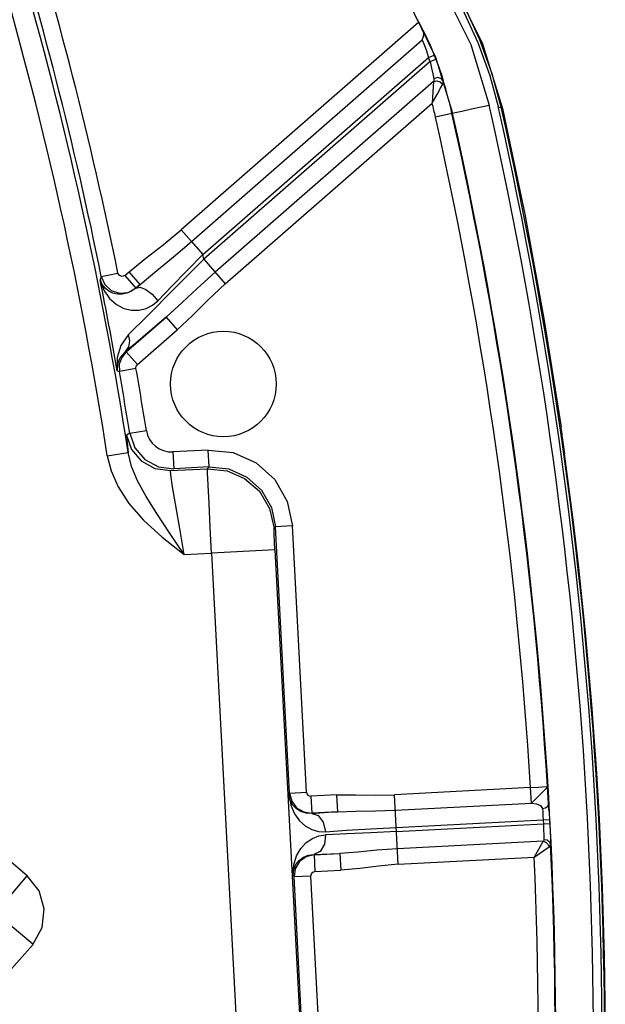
# Model space of a CAD drawing. Extents: x 40.7 to 137.4, y -250.8 to -221.5.
# Tile 195 of 256: x 71.7462 to 71.78, y -247.1846 to -247.1277. Entities that reach past the tile are written whole.
import ezdxf

# ---------------------------------------------------------------- set-up
doc = ezdxf.new("R2010")
doc.units = 0
doc.header["$MEASUREMENT"] = 0
doc.layers.get('0').update_dxf_attribs({"linetype": 'CONTINUOUS'})

msp = doc.modelspace()

# ---------------------------------------------------------------- linework, layer by layer
at = {"color": 6, "linetype": 'Continuous'}
for p, q in [((71.77110076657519, -247.1254369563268), (71.77287493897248, -247.1289872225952)), ((71.76922065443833, -247.1278027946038), (71.75549232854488, -247.1398099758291)), ((71.76946141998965, -247.1282792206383), (71.76922065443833, -247.1278027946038)), ((71.7560783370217, -247.1404799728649), (71.76941973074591, -247.1288111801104)), ((71.77287493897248, -247.1289872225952), (71.77405049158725, -247.1327781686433)), ((71.75673747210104, -247.141233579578), (71.76977202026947, -247.1298331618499)), ((71.76977201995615, -247.129833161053), (71.77011231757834, -247.1296979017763)), ((71.7698646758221, -247.1300703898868), (71.77020656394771, -247.1299392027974)), ((71.77020656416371, -247.129939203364), (71.7703768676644, -247.1304021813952)), ((71.76986467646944, -247.1300703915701), (71.75679209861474, -247.1415040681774)), ((71.7703768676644, -247.1304021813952), (71.77052178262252, -247.130832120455)), ((71.77003284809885, -247.1307889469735), (71.77008442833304, -247.1310713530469)), ((71.77052178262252, -247.130832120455), (71.7706307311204, -247.1311864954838)), ((71.77006197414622, -247.1312280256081), (71.75745127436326, -247.1422577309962)), ((71.77006197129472, -247.1312280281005), (71.77002993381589, -247.1318183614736)), ((71.77045364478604, -247.1312468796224), (71.7706007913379, -247.1313814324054)), ((71.77047416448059, -247.131612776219), (71.77060079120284, -247.1313814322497)), ((71.75803724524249, -247.1429277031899), (71.7699865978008, -247.1324763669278)), ((71.77397344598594, -247.1327125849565), (71.77382546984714, -247.1327456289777)), ((71.77397341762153, -247.1327125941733), (71.77405049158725, -247.1327781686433)), ((71.77113263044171, -247.133067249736), (71.77017982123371, -247.1332811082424)), ((71.7711326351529, -247.1330672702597), (71.77116605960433, -247.133059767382)), ((71.75607834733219, -247.14047996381), (71.7554923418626, -247.1398099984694)), ((71.7560783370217, -247.1404799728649), (71.75673746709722, -247.1412335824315)), ((71.75679209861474, -247.1415040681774), (71.75673747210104, -247.141233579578)), ((71.75679209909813, -247.1415040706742), (71.75507421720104, -247.1432398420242)), ((71.75679209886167, -247.1415040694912), (71.75803721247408, -247.1429276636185)), ((71.75087691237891, -247.1424928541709), (71.75080688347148, -247.1426980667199)), ((71.7508769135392, -247.1424928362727), (71.75183399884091, -247.1422992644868)), ((71.75223403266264, -247.1424346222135), (71.7524776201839, -247.1422215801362)), ((71.75223403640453, -247.1424346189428), (71.75287691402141, -247.1431696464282)), ((71.75312049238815, -247.1429566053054), (71.75247761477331, -247.1422215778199)), ((71.75287517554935, -247.1431747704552), (71.7531204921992, -247.1429566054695)), ((71.7531204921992, -247.1429566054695), (71.75287691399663, -247.1431696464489)), ((71.75287691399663, -247.1431696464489), (71.75287517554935, -247.1431747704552)), ((71.75507421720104, -247.1432398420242), (71.75356654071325, -247.1447481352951)), ((71.75356654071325, -247.1447481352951), (71.75244808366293, -247.1458493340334)), ((71.75231475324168, -247.146860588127), (71.75461295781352, -247.144850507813)), ((71.75461295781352, -247.144850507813), (71.75370134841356, -247.1456324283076)), ((71.7546129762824, -247.1448504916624), (71.75525582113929, -247.1455855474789)), ((71.75370134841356, -247.1456324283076), (71.75286419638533, -247.146344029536)), ((71.75295884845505, -247.1475945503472), (71.75525583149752, -247.1455855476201)), ((71.75286419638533, -247.146344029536), (71.75227036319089, -247.1468435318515)), ((71.75227036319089, -247.1468435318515), (71.75231475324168, -247.146860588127)), ((71.75231597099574, -247.1468595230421), (71.75295884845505, -247.1475945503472)), ((71.75179663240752, -247.1471775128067), (71.75179925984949, -247.1479489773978)), ((71.75179925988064, -247.1479489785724), (71.75191749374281, -247.1479903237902)), ((71.75287913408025, -247.1478207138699), (71.75191749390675, -247.1479903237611)), ((71.75251753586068, -247.1515608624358), (71.75233543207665, -247.1516680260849)), ((71.75251753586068, -247.1515608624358), (71.75281638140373, -247.1524003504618)), ((71.75251753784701, -247.1515608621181), (71.75348179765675, -247.1514067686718)), ((71.77743857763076, -247.1512346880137), (71.7774355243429, -247.1512096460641)), ((71.77745916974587, -247.15145074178), (71.7774355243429, -247.1512096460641)), ((71.77745647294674, -247.151427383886), (71.77748695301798, -247.1516745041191)), ((71.77748695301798, -247.1516745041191), (71.77763473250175, -247.1527576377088)), ((71.75122210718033, -247.1528589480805), (71.75242848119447, -247.1526722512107)), ((71.75281638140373, -247.1524003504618), (71.75339335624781, -247.1530740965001)), ((71.75500524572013, -247.1526384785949), (71.7550564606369, -247.1536137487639)), ((71.75704702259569, -247.1525312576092), (71.75500528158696, -247.1526384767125)), ((71.75709844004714, -247.1535065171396), (71.75704722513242, -247.1525312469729)), ((71.75339335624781, -247.1530740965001), (71.75417296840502, -247.1534972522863)), ((71.75417296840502, -247.1534972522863), (71.7550564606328, -247.1536137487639)), ((71.7548742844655, -247.1537219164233), (71.75700527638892, -247.1536100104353)), ((71.75709830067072, -247.1535065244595), (71.7550564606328, -247.1536137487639)), ((71.75700527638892, -247.1536100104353), (71.75709830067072, -247.1535065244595)), ((71.76162125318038, -247.1555011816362), (71.76192302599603, -247.1569204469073)), ((71.75565892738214, -247.1585697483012), (71.75540892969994, -247.1570731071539)), ((71.76085459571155, -247.1570752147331), (71.76094773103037, -247.1569711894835)), ((71.76175630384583, -247.1723685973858), (71.76094773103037, -247.1569711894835)), ((71.76192302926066, -247.1569205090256), (71.76094775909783, -247.1569717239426)), ((71.76273156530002, -247.17231721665), (71.76192302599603, -247.1569204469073)), ((71.76090806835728, -247.1582948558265), (71.75725080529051, -247.1584869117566)), ((71.76090806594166, -247.1582948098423), (71.76266645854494, -247.1917638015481)), ((71.7556588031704, -247.158568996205), (71.75725080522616, -247.1584869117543)), ((71.75725080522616, -247.1584869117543), (71.75906305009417, -247.1929870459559)), ((71.77567300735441, -247.1720518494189), (71.76781848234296, -247.1724642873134)), ((71.7756730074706, -247.1720518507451), (71.7761350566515, -247.1720235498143)), ((71.77571968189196, -247.1729406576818), (71.7756730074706, -247.1720518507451)), ((71.7761350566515, -247.1720235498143), (71.77633916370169, -247.1720123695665)), ((71.77633916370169, -247.1720123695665), (71.77664772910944, -247.1719925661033)), ((71.77673145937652, -247.1732859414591), (71.77664771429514, -247.1719926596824)), ((71.76175630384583, -247.1723685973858), (71.76170713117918, -247.1724811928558)), ((71.76175629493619, -247.1723684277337), (71.76273156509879, -247.172317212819)), ((71.76175629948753, -247.1723685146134), (71.76187368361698, -247.1728301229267)), ((71.76447968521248, -247.172469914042), (71.76298816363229, -247.1725482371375)), ((71.76298816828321, -247.1725482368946), (71.76303937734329, -247.1735233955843)), ((71.76453089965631, -247.1734450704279), (71.76447969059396, -247.1724699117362)), ((71.7680293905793, -247.1764809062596), (71.76781848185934, -247.1724643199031)), ((71.76187368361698, -247.1728301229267), (71.76215872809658, -247.1732116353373)), ((71.76215872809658, -247.1732116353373), (71.76256805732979, -247.1734550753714)), ((71.76786516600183, -247.1733531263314), (71.77571977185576, -247.1729406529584)), ((71.76256805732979, -247.1734550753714), (71.7630393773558, -247.1735233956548)), ((71.76303937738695, -247.1735233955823), (71.76303120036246, -247.1735421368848)), ((71.76453090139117, -247.1734450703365), (71.76303937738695, -247.1735233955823)), ((71.77673145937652, -247.1732859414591), (71.77674929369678, -247.1735801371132)), ((71.77674929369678, -247.1735801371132), (71.77677896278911, -247.1741276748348)), ((71.76791756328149, -247.174352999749), (71.77676638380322, -247.1738881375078)), ((71.76792949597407, -247.1745922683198), (71.77677896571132, -247.174127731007)), ((71.77640070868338, -247.1739075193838), (71.77641327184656, -247.174146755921)), ((71.77639670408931, -247.1751502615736), (71.76798274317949, -247.1755921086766)), ((71.77639670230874, -247.175150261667), (71.77588359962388, -247.1760684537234)), ((71.77588392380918, -247.1760682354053), (71.77674758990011, -247.1754680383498)), ((71.76315557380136, -247.175910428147), (71.76316574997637, -247.1759282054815)), ((71.76316566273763, -247.1759282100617), (71.7632168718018, -247.1769033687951)), ((71.76316574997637, -247.1759282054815), (71.76465735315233, -247.1758498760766)), ((71.76465735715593, -247.1758498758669), (71.7647085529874, -247.1768250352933)), ((71.76802938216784, -247.1764809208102), (71.77588393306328, -247.1760684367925)), ((71.76194990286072, -247.1771042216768), (71.76199189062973, -247.1767793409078)), ((71.76194990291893, -247.1771042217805), (71.76201060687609, -247.1772112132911)), ((71.76207894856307, -247.1767398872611), (71.76201060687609, -247.1772112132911)), ((71.76298587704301, -247.1771599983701), (71.76201060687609, -247.1772112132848)), ((71.76281916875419, -247.1926084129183), (71.76201060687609, -247.1772112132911)), ((71.76379441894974, -247.1925568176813), (71.76298587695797, -247.177159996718)), ((71.76321687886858, -247.1769033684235), (71.76470855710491, -247.1768250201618))]:
    msp.add_line(p, q, dxfattribs=at)
at = {"color": 155}
for p, q in [((71.74659861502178, -247.1771454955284), (71.7390650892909, -247.1707440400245)), ((71.7453582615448, -247.1786049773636), (71.74659850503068, -247.1771454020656)), ((71.74691976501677, -247.1811036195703), (71.74561733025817, -247.179996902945)), ((71.74689461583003, -247.1811669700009), (71.74539352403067, -247.182863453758))]:
    msp.add_line(p, q, dxfattribs=at)
at = {"color": 6, "linetype": 'Continuous'}
for points in [[(71.76716630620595, -247.1209459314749), (71.76902778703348, -247.1229565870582), (71.77052601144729, -247.1249842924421), (71.77171318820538, -247.1269954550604), (71.77263515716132, -247.1289683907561), (71.77332841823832, -247.1308872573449), (71.77382548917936, -247.1327457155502)], [(71.76792303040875, -247.1221618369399), (71.77046424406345, -247.1255669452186), (71.77221619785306, -247.1290825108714), (71.77328700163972, -247.1325901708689)], [(71.77397341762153, -247.1327125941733), (71.77345807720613, -247.13078302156), (71.77274906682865, -247.1288122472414), (71.77180985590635, -247.1267868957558), (71.7705964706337, -247.1247113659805), (71.76906848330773, -247.1226190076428)], [(71.76620999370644, -247.1232347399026), (71.76856760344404, -247.1264828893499), (71.77018643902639, -247.1298084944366), (71.77116607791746, -247.1330598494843)], [(71.76941981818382, -247.1288111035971), (71.76948751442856, -247.1286296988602), (71.76950597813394, -247.1284443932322), (71.76946141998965, -247.1282792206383)], [(71.76946097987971, -247.1282788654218), (71.76952582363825, -247.1283920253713), (71.76966971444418, -247.1286814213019), (71.76987540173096, -247.1291309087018), (71.77011231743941, -247.1296979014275)], [(71.76941973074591, -247.1288111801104), (71.76951429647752, -247.1290467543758), (71.76963663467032, -247.1293933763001), (71.7697720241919, -247.1298331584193)], [(71.76986468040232, -247.130070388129), (71.76995853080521, -247.1304444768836), (71.77003284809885, -247.1307889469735)], [(71.77008442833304, -247.1310713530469), (71.7700874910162, -247.1311207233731), (71.77008039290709, -247.1311722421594), (71.77006197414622, -247.1312280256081)], [(71.77063073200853, -247.1311864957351), (71.77050911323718, -247.1310452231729), (71.77030075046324, -247.1310016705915), (71.77008442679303, -247.131071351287)], [(71.76998657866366, -247.1324763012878), (71.77013784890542, -247.1322129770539), (71.77027006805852, -247.1319794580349), (71.77047416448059, -247.131612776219)], [(71.77006196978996, -247.1312280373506), (71.77025792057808, -247.1311911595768), (71.77045364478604, -247.1312468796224)], [(71.77060079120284, -247.1313814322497), (71.77062870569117, -247.1313150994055), (71.77063888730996, -247.1312509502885), (71.77063073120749, -247.1311864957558)], [(71.77002993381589, -247.1318183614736), (71.77001087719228, -247.1321228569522), (71.76998647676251, -247.1324764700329)], [(71.77116606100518, -247.1330597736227), (71.77131509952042, -247.1330236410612), (71.77170911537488, -247.1329345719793), (71.77225559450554, -247.1328134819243), (71.77282618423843, -247.1326888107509), (71.7732869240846, -247.13258982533)], [(71.77405051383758, -247.1327781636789), (71.77533314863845, -247.1388929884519), (71.77646176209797, -247.1450381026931), (71.77743564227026, -247.1512096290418)], [(71.7524776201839, -247.1422215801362), (71.75344516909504, -247.1414369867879), (71.75444519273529, -247.1406702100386), (71.75549232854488, -247.1398099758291)], [(71.75312049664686, -247.142956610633), (71.75408170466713, -247.1421470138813), (71.75504997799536, -247.1413531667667), (71.75607825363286, -247.1404798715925)], [(71.75414009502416, -247.1438971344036), (71.75495845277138, -247.1430515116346), (71.75583021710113, -247.1421574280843), (71.75673747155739, -247.1412335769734)], [(71.75087691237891, -247.1424928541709), (71.75107879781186, -247.142958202), (71.75145143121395, -247.1433007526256), (71.75192971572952, -247.1434626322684), (71.75243383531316, -247.1434168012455), (71.75287689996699, -247.1431696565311)], [(71.75223403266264, -247.1424346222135), (71.75208547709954, -247.1424946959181), (71.75193191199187, -247.1424497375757), (71.7518339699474, -247.1422991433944)], [(71.75745132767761, -247.1422577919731), (71.75642187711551, -247.1431856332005), (71.75554096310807, -247.1440074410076), (71.75461296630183, -247.1448505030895)], [(71.75080687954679, -247.1426980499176), (71.75102925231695, -247.1432974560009), (71.75135573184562, -247.1437703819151), (71.75174649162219, -247.1441175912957), (71.75217506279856, -247.1443448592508), (71.75261813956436, -247.1444544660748), (71.75305364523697, -247.1444539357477)], [(71.75235789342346, -247.1434656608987), (71.75208105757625, -247.1435181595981), (71.75180946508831, -247.1435133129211), (71.75154970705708, -247.1434547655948), (71.75130873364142, -247.1433439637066), (71.75109595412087, -247.1431814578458), (71.75092290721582, -247.1429664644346), (71.75080688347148, -247.1426980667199)], [(71.75803724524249, -247.1429277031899), (71.75706118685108, -247.1438352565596), (71.75612815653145, -247.1447646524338), (71.75525583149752, -247.1455855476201)], [(71.7528751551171, -247.1431747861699), (71.7526287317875, -247.1433512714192), (71.75235789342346, -247.1434656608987)], [(71.752875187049, -247.1431747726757), (71.75311549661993, -247.1431225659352), (71.75345136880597, -247.1432472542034), (71.75381667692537, -247.143522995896), (71.75413997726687, -247.1438970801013)], [(71.75305364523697, -247.1444539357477), (71.75346012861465, -247.1443517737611), (71.75382390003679, -247.1441615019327), (71.75414009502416, -247.1438971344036)], [(71.75244808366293, -247.1458493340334), (71.75200185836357, -247.1464830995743), (71.75179663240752, -247.1471775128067)], [(71.75227049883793, -247.1468434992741), (71.75245836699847, -247.1465726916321), (71.75252036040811, -247.1462257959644), (71.75244812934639, -247.1458492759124)], [(71.75227036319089, -247.1468435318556), (71.75196739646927, -247.1471902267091), (71.75182041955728, -247.1475577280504), (71.75179925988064, -247.1479489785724)], [(71.75231475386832, -247.1468605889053), (71.7520537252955, -247.14718348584), (71.75191601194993, -247.1475751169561), (71.75191749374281, -247.1479903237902)], [(71.75287915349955, -247.1478208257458), (71.75287883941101, -247.1477377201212), (71.75290729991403, -247.1476577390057), (71.75295884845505, -247.1475945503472)], [(71.75233543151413, -247.1516680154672), (71.75233231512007, -247.1517898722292), (71.75236396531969, -247.1521279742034), (71.75242845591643, -247.1526720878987)], [(71.75233543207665, -247.1516680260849), (71.75262809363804, -247.1524973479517), (71.75318784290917, -247.1531628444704), (71.75397072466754, -247.1535986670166), (71.75487386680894, -247.153721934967)], [(71.75565880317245, -247.1585689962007), (71.75481761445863, -247.1573130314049), (71.75408209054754, -247.1562064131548), (71.75346262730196, -247.1552219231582), (71.75297238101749, -247.1543212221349), (71.75262452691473, -247.1534754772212), (71.75242847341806, -247.1526720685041)], [(71.75704702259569, -247.1525312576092), (71.75848887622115, -247.1526823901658), (71.75981518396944, -247.1532721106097), (71.76089492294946, -247.1542435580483), (71.76162125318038, -247.1555011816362)], [(71.75122219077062, -247.152858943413), (71.75143910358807, -247.1537382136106), (71.7518449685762, -247.1546647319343), (71.75246744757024, -247.1556229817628), (71.7533207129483, -247.1565923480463), (71.75439609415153, -247.1575652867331), (71.7556588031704, -247.158568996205)], [(71.75540892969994, -247.1570731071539), (71.75499388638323, -247.1546573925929), (71.75488691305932, -247.1539680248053), (71.75487429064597, -247.153721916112)], [(71.75700520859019, -247.1536100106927), (71.75813893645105, -247.1537281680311), (71.75915211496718, -247.15417044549), (71.76000556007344, -247.15491666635), (71.7606014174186, -247.1559166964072), (71.76085459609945, -247.1570752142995)], [(71.75725076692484, -247.1584861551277), (71.75717252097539, -247.1569862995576), (71.75710293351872, -247.1556326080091), (71.75704872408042, -247.1545558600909), (71.75701508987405, -247.1538592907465), (71.75700527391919, -247.1536100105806)], [(71.75709837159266, -247.1535065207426), (71.75823784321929, -247.1536260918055), (71.75928461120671, -247.1540919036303), (71.76013619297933, -247.1548583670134), (71.76070926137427, -247.1558504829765), (71.76094775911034, -247.1569717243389)], [(71.76090806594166, -247.1582948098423), (71.76088432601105, -247.1578271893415), (71.76086608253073, -247.1574364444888), (71.76085563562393, -247.157172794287), (71.76085459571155, -247.1570752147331)], [(71.77664772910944, -247.1719925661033), (71.77656806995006, -247.1720984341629), (71.77636911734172, -247.1723132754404), (71.7761014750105, -247.1725834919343)], [(71.7617071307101, -247.1724811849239), (71.76181551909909, -247.173068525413), (71.76202944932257, -247.1735625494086), (71.76231804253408, -247.1739612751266), (71.76266052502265, -247.1742652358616), (71.7630373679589, -247.1744723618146), (71.76343089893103, -247.1745831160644), (71.76382567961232, -247.1746004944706)], [(71.76303120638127, -247.173542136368), (71.76270427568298, -247.1735275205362), (71.76240642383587, -247.1734370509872), (71.76214724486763, -247.1732814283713), (71.76193554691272, -247.1730675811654), (71.76178286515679, -247.1727997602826), (71.76170713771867, -247.1724812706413)], [(71.76447968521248, -247.172469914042), (71.76556226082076, -247.1724589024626), (71.7667009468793, -247.17248372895), (71.76781848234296, -247.1724642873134)], [(71.7761014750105, -247.1725834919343), (71.77595995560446, -247.1727204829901), (71.77583439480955, -247.172840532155), (71.77571968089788, -247.1729406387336)], [(71.77571977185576, -247.1729406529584), (71.77602462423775, -247.1729871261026), (71.77625348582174, -247.1730830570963), (71.77635947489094, -247.1732556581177)], [(71.77635947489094, -247.1732556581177), (71.77637368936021, -247.1734559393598), (71.7763876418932, -247.1736765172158), (71.77640070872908, -247.1739075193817)], [(71.77635947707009, -247.173255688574), (71.77654026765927, -247.1732146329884), (71.77666850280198, -247.1731275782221), (71.77671375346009, -247.1730187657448)], [(71.76303120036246, -247.1735421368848), (71.76350074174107, -247.173510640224), (71.76400184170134, -247.1734782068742), (71.76453090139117, -247.1734450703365)], [(71.7630312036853, -247.173542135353), (71.7633996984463, -247.1736705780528), (71.76369307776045, -247.1740566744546), (71.76382568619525, -247.1746004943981)], [(71.76453090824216, -247.1734450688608), (71.76556541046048, -247.1734123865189), (71.76672204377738, -247.1733942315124), (71.76786516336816, -247.1733530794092)], [(71.76382567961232, -247.1746004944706), (71.76504490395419, -247.1745187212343), (71.76643668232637, -247.1744345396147), (71.76791724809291, -247.174353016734)], [(71.7764133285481, -247.1741467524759), (71.77642938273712, -247.1744908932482), (71.77644066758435, -247.1748005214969), (71.77644604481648, -247.1750443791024)], [(71.77677896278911, -247.1741276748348), (71.77680112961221, -247.1745868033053), (71.77681777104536, -247.1750002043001), (71.7768275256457, -247.1753261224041)], [(71.76194990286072, -247.1771042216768), (71.76199599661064, -247.1765096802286), (71.76215741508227, -247.1759945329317), (71.7624036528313, -247.1755666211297), (71.76271294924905, -247.175228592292), (71.76306628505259, -247.1749835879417), (71.76344557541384, -247.1748328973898), (71.76383483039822, -247.1747746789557)], [(71.76383483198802, -247.1747746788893), (71.76376403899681, -247.1753169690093), (71.76351639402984, -247.1757365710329), (71.76315557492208, -247.1759104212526)], [(71.7679298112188, -247.1745922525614), (71.76644843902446, -247.174666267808), (71.76505572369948, -247.1747283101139), (71.76383483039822, -247.1747746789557)], [(71.77639669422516, -247.1751502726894), (71.77655391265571, -247.1752050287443), (71.77667756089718, -247.1753170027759), (71.7767475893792, -247.1754680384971)], [(71.77644604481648, -247.1750443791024), (71.77644051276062, -247.1750862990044), (71.77642370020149, -247.1751212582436), (71.77639670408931, -247.1751502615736)], [(71.77644604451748, -247.1750443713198), (71.77663249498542, -247.1750772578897), (71.77676875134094, -247.1751778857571), (71.77682750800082, -247.1753260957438)], [(71.77674758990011, -247.1754680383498), (71.77679185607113, -247.1754280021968), (71.77681874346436, -247.1753808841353), (71.77682752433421, -247.1753260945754)], [(71.76199189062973, -247.1767793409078), (71.76211587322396, -247.1764967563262), (71.76230443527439, -247.1762616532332), (71.76254645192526, -247.1760796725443), (71.76283335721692, -247.1759588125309), (71.76315557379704, -247.175910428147)], [(71.76316566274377, -247.1759282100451), (71.76270399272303, -247.1760455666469), (71.76232241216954, -247.1763306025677), (71.76207894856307, -247.1767398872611)], [(71.76315557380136, -247.175910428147), (71.763625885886, -247.1758925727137), (71.76412769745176, -247.1758723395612), (71.76465735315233, -247.1758498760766)], [(71.7679827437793, -247.1755921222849), (71.7667886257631, -247.1756754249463), (71.7657014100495, -247.1757729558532), (71.76465735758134, -247.1758498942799)], [(71.76802938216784, -247.1764809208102), (71.76689138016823, -247.1765815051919), (71.76580562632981, -247.1767202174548), (71.76470855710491, -247.1768250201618)], [(71.76298587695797, -247.177159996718), (71.7630105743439, -247.177039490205), (71.76309048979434, -247.176946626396), (71.76321687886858, -247.1769033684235)]]:
    msp.add_lwpolyline(points, dxfattribs=at)
at = {"color": 155}
msp.add_lwpolyline([(71.74689461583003, -247.1811669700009), (71.74745548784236, -247.1801377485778), (71.74757884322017, -247.179057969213), (71.74728299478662, -247.1780122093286), (71.74659861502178, -247.1771454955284)], dxfattribs=at)
at = {"color": 6, "linetype": 'Continuous'}
msp.add_circle((71.75792821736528, -247.1487138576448), 0.003052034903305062, dxfattribs=at)
for centre, radius, start, end in [((71.53132658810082, -247.1868971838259), 0.2225143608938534, 8.799135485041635, 23.69050776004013), ((71.53132658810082, -247.1868971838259), 0.223735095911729, 8.799169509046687, 23.69067927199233), ((71.53132658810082, -247.1868971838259), 0.2239957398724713, 11.43390964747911, 23.3522318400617), ((71.53132658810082, -247.1868971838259), 0.2249722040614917, 11.43394134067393, 23.35220340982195), ((71.7499431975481, -247.1377145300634), 0.02167631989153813, 27.21050483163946, 28.11416495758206), ((71.7499431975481, -247.1377145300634), 0.02133771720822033, 20.99247750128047, 21.67635158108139), ((71.7499431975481, -247.1377145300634), 0.02170391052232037, 20.99248074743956, 21.67635748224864), ((71.7499431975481, -247.1377145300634), 0.02169306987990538, 12.37045285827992, 17.51330085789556), ((71.7499431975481, -247.1377145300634), 0.02071656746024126, 12.35928439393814, 14.64616356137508), ((71.53132658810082, -247.1868971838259), 0.2479800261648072, 353.4018910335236, 12.65024169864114), ((71.53132658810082, -247.1868971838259), 0.2484715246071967, 353.4241194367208, 12.58796979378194), ((71.53132658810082, -247.1868971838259), 0.248623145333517, 353.424099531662, 12.5879895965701), ((71.53132658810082, -247.1868971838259), 0.2447969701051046, 3.476747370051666, 12.65182069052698), ((71.53132658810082, -247.1868971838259), 0.2457734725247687, 3.47674065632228, 12.65162458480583), ((71.53132658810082, -247.1868971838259), 0.2458077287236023, 353.4020456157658, 12.65162458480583), ((71.53132658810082, -247.1868971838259), 0.2238864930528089, 10.01837926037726, 11.38598772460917), ((71.53132658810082, -247.1868971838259), 0.2239957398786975, 9.076579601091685, 10.00270334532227), ((71.53132658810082, -247.1868971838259), 0.2249722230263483, 9.076604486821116, 10.00267442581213), ((71.75492831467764, -247.1511756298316), 0.001464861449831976, 189.0765847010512, 273.0118097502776), ((71.53132658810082, -247.1868971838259), 0.2486628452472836, 358.1208835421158, 7.891205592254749), ((71.76297538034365, -247.1723044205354), 0.0002441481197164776, 183.0042909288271, 273.0012660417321), ((71.53132658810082, -247.1868971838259), 0.2457734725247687, 353.4020456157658, 2.698493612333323), ((71.53132658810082, -247.1868971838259), 0.2447969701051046, 353.4018845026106, 2.535341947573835)]:
    msp.add_arc(centre, radius, start, end, dxfattribs=at)

doc.saveas('drawing.dxf')
